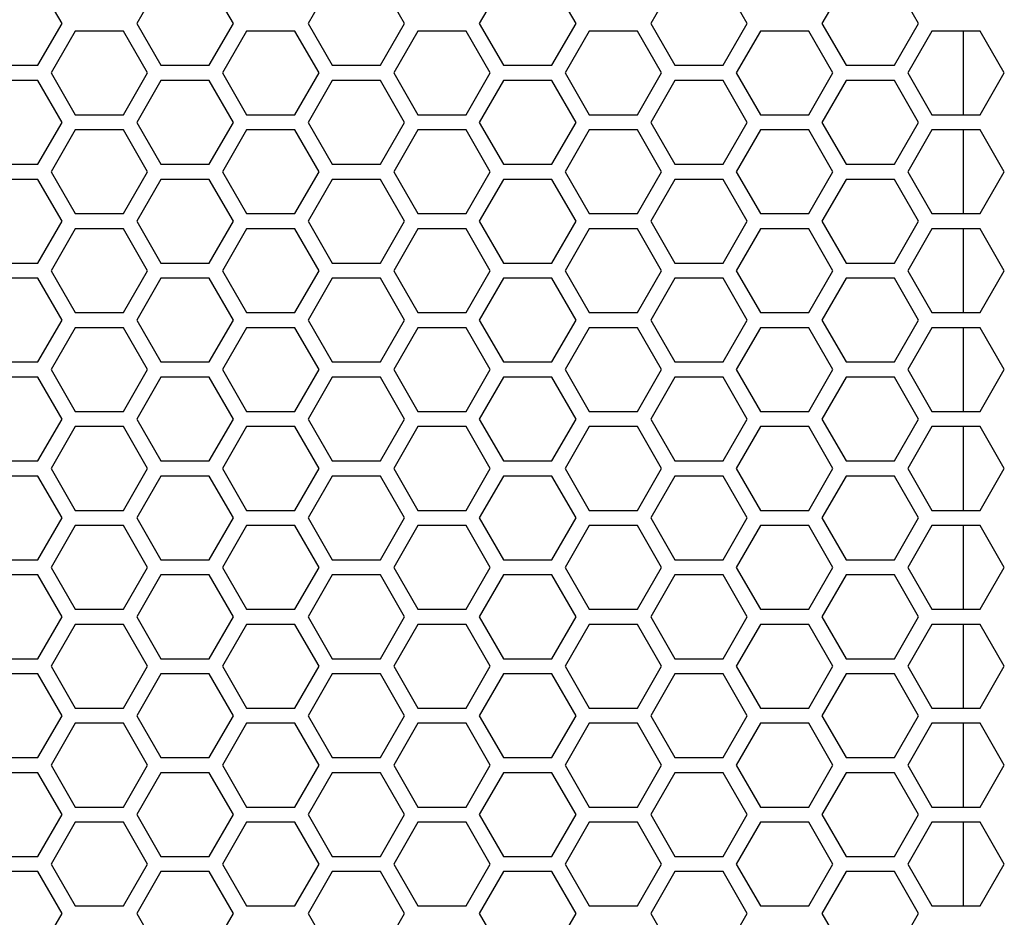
# Model space of a CAD drawing. Header units: millimetres. Extents: x 25 to 1935, y 715 to 2336.
# Tile 24 of 252: x 285 to 310, y 958 to 981. Entities that reach past the tile are written whole.
import ezdxf

# ---------------------------------------------------------------- set-up
doc = ezdxf.new("R2010")
doc.units = ezdxf.units.MM
doc.header["$LTSCALE"] = 2
doc.layers.get('0').update_dxf_attribs({"color": 2})

msp = doc.modelspace()

# ---------------------------------------------------------------- linework, layer by layer
at = {"color": 2, "linetype": 'Continuous', "lineweight": 30}
for p, q in [((285.73, 981.111), (285.095, 982.211)), ((288.328, 982.211), (287.693, 981.111)), ((290.233, 981.111), (289.598, 982.211)), ((292.831, 982.211), (292.196, 981.111)), ((294.736, 981.111), (294.101, 982.211)), ((297.335, 982.211), (296.699, 981.111)), ((299.24, 981.111), (298.605, 982.211)), ((301.838, 982.211), (301.203, 981.111)), ((303.743, 981.111), (303.108, 982.211)), ((306.341, 982.211), (305.706, 981.111)), ((308.246, 981.111), (307.611, 982.211)), ((285.095, 980.011), (285.73, 981.111)), ((286.076, 980.911), (285.441, 979.811)), ((287.346, 980.911), (286.076, 980.911)), ((287.981, 979.811), (287.346, 980.911)), ((287.693, 981.111), (288.328, 980.011)), ((289.598, 980.011), (290.233, 981.111)), ((290.58, 980.911), (289.944, 979.811)), ((291.85, 980.911), (290.58, 980.911)), ((292.485, 979.811), (291.85, 980.911)), ((292.196, 981.111), (292.831, 980.011)), ((294.101, 980.011), (294.736, 981.111)), ((295.083, 980.911), (294.448, 979.811)), ((296.353, 980.911), (295.083, 980.911)), ((296.988, 979.811), (296.353, 980.911)), ((296.699, 981.111), (297.335, 980.011)), ((298.605, 980.011), (299.24, 981.111)), ((299.586, 980.911), (298.951, 979.811)), ((300.856, 980.911), (299.586, 980.911)), ((301.491, 979.811), (300.856, 980.911)), ((301.203, 981.111), (301.838, 980.011)), ((303.108, 980.011), (303.743, 981.111)), ((304.09, 980.911), (303.454, 979.811)), ((305.36, 980.911), (304.09, 980.911)), ((305.995, 979.811), (305.36, 980.911)), ((305.706, 981.111), (306.341, 980.011)), ((307.611, 980.011), (308.246, 981.111)), ((308.593, 980.911), (307.958, 979.811)), ((309.863, 980.911), (308.593, 980.911)), ((309.415, 980.911), (309.415, 978.711)), ((310.498, 979.811), (309.863, 980.911)), ((283.825, 980.011), (285.095, 980.011)), ((288.328, 980.011), (289.598, 980.011)), ((292.831, 980.011), (294.101, 980.011)), ((297.335, 980.011), (298.605, 980.011)), ((301.838, 980.011), (303.108, 980.011)), ((306.341, 980.011), (307.611, 980.011)), ((285.095, 979.611), (283.825, 979.611)), ((285.73, 978.511), (285.095, 979.611)), ((285.441, 979.811), (286.076, 978.711)), ((287.346, 978.711), (287.981, 979.811)), ((288.328, 979.611), (287.693, 978.511)), ((289.598, 979.611), (288.328, 979.611)), ((290.233, 978.511), (289.598, 979.611)), ((289.944, 979.811), (290.58, 978.711)), ((291.85, 978.711), (292.485, 979.811)), ((292.831, 979.611), (292.196, 978.511)), ((294.101, 979.611), (292.831, 979.611)), ((294.736, 978.511), (294.101, 979.611)), ((294.448, 979.811), (295.083, 978.711)), ((296.353, 978.711), (296.988, 979.811)), ((297.335, 979.611), (296.699, 978.511)), ((298.605, 979.611), (297.335, 979.611)), ((299.24, 978.511), (298.605, 979.611)), ((298.951, 979.811), (299.586, 978.711)), ((300.856, 978.711), (301.491, 979.811)), ((301.838, 979.611), (301.203, 978.511)), ((303.108, 979.611), (301.838, 979.611)), ((303.743, 978.511), (303.108, 979.611)), ((303.454, 979.811), (304.09, 978.711)), ((305.36, 978.711), (305.995, 979.811)), ((306.341, 979.611), (305.706, 978.511)), ((307.611, 979.611), (306.341, 979.611)), ((308.246, 978.511), (307.611, 979.611)), ((307.958, 979.811), (308.593, 978.711)), ((309.863, 978.711), (310.498, 979.811)), ((286.076, 978.711), (287.346, 978.711)), ((290.58, 978.711), (291.85, 978.711)), ((295.083, 978.711), (296.353, 978.711)), ((299.586, 978.711), (300.856, 978.711)), ((304.09, 978.711), (305.36, 978.711)), ((308.593, 978.711), (309.863, 978.711)), ((285.095, 977.411), (285.73, 978.511)), ((286.076, 978.311), (285.441, 977.211)), ((287.346, 978.311), (286.076, 978.311)), ((287.981, 977.211), (287.346, 978.311)), ((287.693, 978.511), (288.328, 977.411)), ((289.598, 977.411), (290.233, 978.511)), ((290.58, 978.311), (289.944, 977.211)), ((291.85, 978.311), (290.58, 978.311)), ((292.485, 977.211), (291.85, 978.311)), ((292.196, 978.511), (292.831, 977.411)), ((294.101, 977.411), (294.736, 978.511)), ((295.083, 978.311), (294.448, 977.211)), ((296.353, 978.311), (295.083, 978.311)), ((296.988, 977.211), (296.353, 978.311)), ((296.699, 978.511), (297.335, 977.411)), ((298.605, 977.411), (299.24, 978.511)), ((299.586, 978.311), (298.951, 977.211)), ((300.856, 978.311), (299.586, 978.311)), ((301.491, 977.211), (300.856, 978.311)), ((301.203, 978.511), (301.838, 977.411)), ((303.108, 977.411), (303.743, 978.511)), ((304.09, 978.311), (303.454, 977.211)), ((305.36, 978.311), (304.09, 978.311)), ((305.995, 977.211), (305.36, 978.311)), ((305.706, 978.511), (306.341, 977.411)), ((307.611, 977.411), (308.246, 978.511)), ((308.593, 978.311), (307.958, 977.211)), ((309.863, 978.311), (308.593, 978.311)), ((309.415, 978.311), (309.415, 976.111)), ((310.498, 977.211), (309.863, 978.311)), ((283.825, 977.411), (285.095, 977.411)), ((288.328, 977.411), (289.598, 977.411)), ((292.831, 977.411), (294.101, 977.411)), ((297.335, 977.411), (298.605, 977.411)), ((301.838, 977.411), (303.108, 977.411)), ((306.341, 977.411), (307.611, 977.411)), ((285.095, 977.011), (283.825, 977.011)), ((285.73, 975.911), (285.095, 977.011)), ((285.441, 977.211), (286.076, 976.111)), ((287.346, 976.111), (287.981, 977.211)), ((288.328, 977.011), (287.693, 975.911)), ((289.598, 977.011), (288.328, 977.011)), ((290.233, 975.911), (289.598, 977.011)), ((289.944, 977.211), (290.58, 976.111)), ((291.85, 976.111), (292.485, 977.211)), ((292.831, 977.011), (292.196, 975.911)), ((294.101, 977.011), (292.831, 977.011)), ((294.736, 975.911), (294.101, 977.011)), ((294.448, 977.211), (295.083, 976.111)), ((296.353, 976.111), (296.988, 977.211)), ((297.335, 977.011), (296.699, 975.911)), ((298.605, 977.011), (297.335, 977.011)), ((299.24, 975.911), (298.605, 977.011)), ((298.951, 977.211), (299.586, 976.111)), ((300.856, 976.111), (301.491, 977.211)), ((301.838, 977.011), (301.203, 975.911)), ((303.108, 977.011), (301.838, 977.011)), ((303.743, 975.911), (303.108, 977.011)), ((303.454, 977.211), (304.09, 976.111)), ((305.36, 976.111), (305.995, 977.211)), ((306.341, 977.011), (305.706, 975.911)), ((307.611, 977.011), (306.341, 977.011)), ((308.246, 975.911), (307.611, 977.011)), ((307.958, 977.211), (308.593, 976.111)), ((309.863, 976.111), (310.498, 977.211)), ((286.076, 976.111), (287.346, 976.111)), ((290.58, 976.111), (291.85, 976.111)), ((295.083, 976.111), (296.353, 976.111)), ((299.586, 976.111), (300.856, 976.111)), ((304.09, 976.111), (305.36, 976.111)), ((308.593, 976.111), (309.863, 976.111)), ((285.095, 974.811), (285.73, 975.911)), ((286.076, 975.711), (285.441, 974.611)), ((287.346, 975.711), (286.076, 975.711)), ((287.981, 974.611), (287.346, 975.711)), ((287.693, 975.911), (288.328, 974.811)), ((289.598, 974.811), (290.233, 975.911)), ((290.58, 975.711), (289.944, 974.611)), ((291.85, 975.711), (290.58, 975.711)), ((292.485, 974.611), (291.85, 975.711)), ((292.196, 975.911), (292.831, 974.811)), ((294.101, 974.811), (294.736, 975.911)), ((295.083, 975.711), (294.448, 974.611)), ((296.353, 975.711), (295.083, 975.711)), ((296.988, 974.611), (296.353, 975.711)), ((296.699, 975.911), (297.335, 974.811)), ((298.605, 974.811), (299.24, 975.911)), ((299.586, 975.711), (298.951, 974.611)), ((300.856, 975.711), (299.586, 975.711)), ((301.491, 974.611), (300.856, 975.711)), ((301.203, 975.911), (301.838, 974.811)), ((303.108, 974.811), (303.743, 975.911)), ((304.09, 975.711), (303.454, 974.611)), ((305.36, 975.711), (304.09, 975.711)), ((305.995, 974.611), (305.36, 975.711)), ((305.706, 975.911), (306.341, 974.811)), ((307.611, 974.811), (308.246, 975.911)), ((308.593, 975.711), (307.958, 974.611)), ((309.863, 975.711), (308.593, 975.711)), ((309.415, 975.711), (309.415, 973.511)), ((310.498, 974.611), (309.863, 975.711)), ((283.825, 974.811), (285.095, 974.811)), ((288.328, 974.811), (289.598, 974.811)), ((292.831, 974.811), (294.101, 974.811)), ((297.335, 974.811), (298.605, 974.811)), ((301.838, 974.811), (303.108, 974.811)), ((306.341, 974.811), (307.611, 974.811)), ((285.441, 974.611), (286.076, 973.511)), ((287.346, 973.511), (287.981, 974.611)), ((289.944, 974.611), (290.58, 973.511)), ((291.85, 973.511), (292.485, 974.611)), ((294.448, 974.611), (295.083, 973.511)), ((296.353, 973.511), (296.988, 974.611)), ((298.951, 974.611), (299.586, 973.511)), ((300.856, 973.511), (301.491, 974.611)), ((303.454, 974.611), (304.09, 973.511)), ((305.36, 973.511), (305.995, 974.611)), ((307.958, 974.611), (308.593, 973.511)), ((309.863, 973.511), (310.498, 974.611)), ((285.095, 974.411), (283.825, 974.411)), ((285.73, 973.311), (285.095, 974.411)), ((288.328, 974.411), (287.693, 973.311)), ((289.598, 974.411), (288.328, 974.411)), ((290.233, 973.311), (289.598, 974.411)), ((292.831, 974.411), (292.196, 973.311)), ((294.101, 974.411), (292.831, 974.411)), ((294.736, 973.311), (294.101, 974.411)), ((297.335, 974.411), (296.699, 973.311)), ((298.605, 974.411), (297.335, 974.411)), ((299.24, 973.311), (298.605, 974.411)), ((301.838, 974.411), (301.203, 973.311)), ((303.108, 974.411), (301.838, 974.411)), ((303.743, 973.311), (303.108, 974.411)), ((306.341, 974.411), (305.706, 973.311)), ((307.611, 974.411), (306.341, 974.411)), ((308.246, 973.311), (307.611, 974.411)), ((286.076, 973.511), (287.346, 973.511)), ((290.58, 973.511), (291.85, 973.511)), ((295.083, 973.511), (296.353, 973.511)), ((299.586, 973.511), (300.856, 973.511)), ((304.09, 973.511), (305.36, 973.511)), ((308.593, 973.511), (309.863, 973.511)), ((285.095, 972.211), (285.73, 973.311)), ((287.693, 973.311), (288.328, 972.211)), ((289.598, 972.211), (290.233, 973.311)), ((292.196, 973.311), (292.831, 972.211)), ((294.101, 972.211), (294.736, 973.311)), ((296.699, 973.311), (297.335, 972.211)), ((298.605, 972.211), (299.24, 973.311)), ((301.203, 973.311), (301.838, 972.211)), ((303.108, 972.211), (303.743, 973.311)), ((305.706, 973.311), (306.341, 972.211)), ((307.611, 972.211), (308.246, 973.311)), ((286.076, 973.111), (285.441, 972.011)), ((287.346, 973.111), (286.076, 973.111)), ((287.981, 972.011), (287.346, 973.111)), ((290.58, 973.111), (289.944, 972.011)), ((291.85, 973.111), (290.58, 973.111)), ((292.485, 972.011), (291.85, 973.111)), ((295.083, 973.111), (294.448, 972.011)), ((296.353, 973.111), (295.083, 973.111)), ((296.988, 972.011), (296.353, 973.111)), ((299.586, 973.111), (298.951, 972.011)), ((300.856, 973.111), (299.586, 973.111)), ((301.491, 972.011), (300.856, 973.111)), ((304.09, 973.111), (303.454, 972.011)), ((305.36, 973.111), (304.09, 973.111)), ((305.995, 972.011), (305.36, 973.111)), ((308.593, 973.111), (307.958, 972.011)), ((309.863, 973.111), (308.593, 973.111)), ((309.415, 973.111), (309.415, 970.911)), ((310.498, 972.011), (309.863, 973.111)), ((283.825, 972.211), (285.095, 972.211)), ((288.328, 972.211), (289.598, 972.211)), ((292.831, 972.211), (294.101, 972.211)), ((297.335, 972.211), (298.605, 972.211)), ((301.838, 972.211), (303.108, 972.211)), ((306.341, 972.211), (307.611, 972.211)), ((285.441, 972.011), (286.076, 970.911)), ((287.346, 970.911), (287.981, 972.011)), ((289.944, 972.011), (290.58, 970.911)), ((291.85, 970.911), (292.485, 972.011)), ((294.448, 972.011), (295.083, 970.911)), ((296.353, 970.911), (296.988, 972.011)), ((298.951, 972.011), (299.586, 970.911)), ((300.856, 970.911), (301.491, 972.011)), ((303.454, 972.011), (304.09, 970.911)), ((305.36, 970.911), (305.995, 972.011)), ((307.958, 972.011), (308.593, 970.911)), ((309.863, 970.911), (310.498, 972.011)), ((285.095, 971.811), (283.825, 971.811)), ((285.73, 970.711), (285.095, 971.811)), ((288.328, 971.811), (287.693, 970.711)), ((289.598, 971.811), (288.328, 971.811)), ((290.233, 970.711), (289.598, 971.811)), ((292.831, 971.811), (292.196, 970.711)), ((294.101, 971.811), (292.831, 971.811)), ((294.736, 970.711), (294.101, 971.811)), ((297.335, 971.811), (296.699, 970.711)), ((298.605, 971.811), (297.335, 971.811)), ((299.24, 970.711), (298.605, 971.811)), ((301.838, 971.811), (301.203, 970.711)), ((303.108, 971.811), (301.838, 971.811)), ((303.743, 970.711), (303.108, 971.811)), ((306.341, 971.811), (305.706, 970.711)), ((307.611, 971.811), (306.341, 971.811)), ((308.246, 970.711), (307.611, 971.811)), ((286.076, 970.911), (287.346, 970.911)), ((290.58, 970.911), (291.85, 970.911)), ((295.083, 970.911), (296.353, 970.911)), ((299.586, 970.911), (300.856, 970.911)), ((304.09, 970.911), (305.36, 970.911)), ((308.593, 970.911), (309.863, 970.911)), ((285.095, 969.611), (285.73, 970.711)), ((287.693, 970.711), (288.328, 969.611)), ((289.598, 969.611), (290.233, 970.711)), ((292.196, 970.711), (292.831, 969.611)), ((294.101, 969.611), (294.736, 970.711)), ((296.699, 970.711), (297.335, 969.611)), ((298.605, 969.611), (299.24, 970.711)), ((301.203, 970.711), (301.838, 969.611)), ((303.108, 969.611), (303.743, 970.711)), ((305.706, 970.711), (306.341, 969.611)), ((307.611, 969.611), (308.246, 970.711)), ((286.076, 970.511), (285.441, 969.411)), ((287.346, 970.511), (286.076, 970.511)), ((287.981, 969.411), (287.346, 970.511)), ((290.58, 970.511), (289.944, 969.411)), ((291.85, 970.511), (290.58, 970.511)), ((292.485, 969.411), (291.85, 970.511)), ((295.083, 970.511), (294.448, 969.411)), ((296.353, 970.511), (295.083, 970.511)), ((296.988, 969.411), (296.353, 970.511)), ((299.586, 970.511), (298.951, 969.411)), ((300.856, 970.511), (299.586, 970.511)), ((301.491, 969.411), (300.856, 970.511)), ((304.09, 970.511), (303.454, 969.411)), ((305.36, 970.511), (304.09, 970.511)), ((305.995, 969.411), (305.36, 970.511)), ((308.593, 970.511), (307.958, 969.411)), ((309.863, 970.511), (308.593, 970.511)), ((309.415, 970.511), (309.415, 968.311)), ((310.498, 969.411), (309.863, 970.511)), ((283.825, 969.611), (285.095, 969.611)), ((288.328, 969.611), (289.598, 969.611)), ((292.831, 969.611), (294.101, 969.611)), ((297.335, 969.611), (298.605, 969.611)), ((301.838, 969.611), (303.108, 969.611)), ((306.341, 969.611), (307.611, 969.611)), ((285.441, 969.411), (286.076, 968.311)), ((287.346, 968.311), (287.981, 969.411)), ((289.944, 969.411), (290.58, 968.311)), ((291.85, 968.311), (292.485, 969.411)), ((294.448, 969.411), (295.083, 968.311)), ((296.353, 968.311), (296.988, 969.411)), ((298.951, 969.411), (299.586, 968.311)), ((300.856, 968.311), (301.491, 969.411)), ((303.454, 969.411), (304.09, 968.311)), ((305.36, 968.311), (305.995, 969.411)), ((307.958, 969.411), (308.593, 968.311)), ((309.863, 968.311), (310.498, 969.411)), ((285.095, 969.211), (283.825, 969.211)), ((285.73, 968.111), (285.095, 969.211)), ((288.328, 969.211), (287.693, 968.111)), ((289.598, 969.211), (288.328, 969.211)), ((290.233, 968.111), (289.598, 969.211)), ((292.831, 969.211), (292.196, 968.111)), ((294.101, 969.211), (292.831, 969.211)), ((294.736, 968.111), (294.101, 969.211)), ((297.335, 969.211), (296.699, 968.111)), ((298.605, 969.211), (297.335, 969.211)), ((299.24, 968.111), (298.605, 969.211)), ((301.838, 969.211), (301.203, 968.111)), ((303.108, 969.211), (301.838, 969.211)), ((303.743, 968.111), (303.108, 969.211)), ((306.341, 969.211), (305.706, 968.111)), ((307.611, 969.211), (306.341, 969.211)), ((308.246, 968.111), (307.611, 969.211)), ((286.076, 968.311), (287.346, 968.311)), ((290.58, 968.311), (291.85, 968.311)), ((295.083, 968.311), (296.353, 968.311)), ((299.586, 968.311), (300.856, 968.311)), ((304.09, 968.311), (305.36, 968.311)), ((308.593, 968.311), (309.863, 968.311)), ((285.095, 967.011), (285.73, 968.111)), ((287.693, 968.111), (288.328, 967.011)), ((289.598, 967.011), (290.233, 968.111)), ((292.196, 968.111), (292.831, 967.011)), ((294.101, 967.011), (294.736, 968.111)), ((296.699, 968.111), (297.335, 967.011)), ((298.605, 967.011), (299.24, 968.111)), ((301.203, 968.111), (301.838, 967.011)), ((303.108, 967.011), (303.743, 968.111)), ((305.706, 968.111), (306.341, 967.011)), ((307.611, 967.011), (308.246, 968.111)), ((286.076, 967.911), (285.441, 966.811)), ((287.346, 967.911), (286.076, 967.911)), ((287.981, 966.811), (287.346, 967.911)), ((290.58, 967.911), (289.944, 966.811)), ((291.85, 967.911), (290.58, 967.911)), ((292.485, 966.811), (291.85, 967.911)), ((295.083, 967.911), (294.448, 966.811)), ((296.353, 967.911), (295.083, 967.911)), ((296.988, 966.811), (296.353, 967.911)), ((299.586, 967.911), (298.951, 966.811)), ((300.856, 967.911), (299.586, 967.911)), ((301.491, 966.811), (300.856, 967.911)), ((304.09, 967.911), (303.454, 966.811)), ((305.36, 967.911), (304.09, 967.911)), ((305.995, 966.811), (305.36, 967.911)), ((308.593, 967.911), (307.958, 966.811)), ((309.863, 967.911), (308.593, 967.911)), ((309.415, 967.911), (309.415, 965.711)), ((310.498, 966.811), (309.863, 967.911)), ((283.825, 967.011), (285.095, 967.011)), ((288.328, 967.011), (289.598, 967.011)), ((292.831, 967.011), (294.101, 967.011)), ((297.335, 967.011), (298.605, 967.011)), ((301.838, 967.011), (303.108, 967.011)), ((306.341, 967.011), (307.611, 967.011)), ((285.441, 966.811), (286.076, 965.711)), ((287.346, 965.711), (287.981, 966.811)), ((289.944, 966.811), (290.58, 965.711)), ((291.85, 965.711), (292.485, 966.811)), ((294.448, 966.811), (295.083, 965.711)), ((296.353, 965.711), (296.988, 966.811)), ((298.951, 966.811), (299.586, 965.711)), ((300.856, 965.711), (301.491, 966.811)), ((303.454, 966.811), (304.09, 965.711)), ((305.36, 965.711), (305.995, 966.811)), ((307.958, 966.811), (308.593, 965.711)), ((309.863, 965.711), (310.498, 966.811)), ((285.095, 966.611), (283.825, 966.611)), ((285.73, 965.511), (285.095, 966.611)), ((288.328, 966.611), (287.693, 965.511)), ((289.598, 966.611), (288.328, 966.611)), ((290.233, 965.511), (289.598, 966.611)), ((292.831, 966.611), (292.196, 965.511)), ((294.101, 966.611), (292.831, 966.611)), ((294.736, 965.511), (294.101, 966.611)), ((297.335, 966.611), (296.699, 965.511)), ((298.605, 966.611), (297.335, 966.611)), ((299.24, 965.511), (298.605, 966.611)), ((301.838, 966.611), (301.203, 965.511)), ((303.108, 966.611), (301.838, 966.611)), ((303.743, 965.511), (303.108, 966.611)), ((306.341, 966.611), (305.706, 965.511)), ((307.611, 966.611), (306.341, 966.611)), ((308.246, 965.511), (307.611, 966.611)), ((286.076, 965.711), (287.346, 965.711)), ((290.58, 965.711), (291.85, 965.711)), ((295.083, 965.711), (296.353, 965.711)), ((299.586, 965.711), (300.856, 965.711)), ((304.09, 965.711), (305.36, 965.711)), ((308.593, 965.711), (309.863, 965.711)), ((285.095, 964.411), (285.73, 965.511)), ((287.693, 965.511), (288.328, 964.411)), ((289.598, 964.411), (290.233, 965.511)), ((292.196, 965.511), (292.831, 964.411)), ((294.101, 964.411), (294.736, 965.511)), ((296.699, 965.511), (297.335, 964.411)), ((298.605, 964.411), (299.24, 965.511)), ((301.203, 965.511), (301.838, 964.411)), ((303.108, 964.411), (303.743, 965.511)), ((305.706, 965.511), (306.341, 964.411)), ((307.611, 964.411), (308.246, 965.511)), ((286.076, 965.311), (285.441, 964.211)), ((287.346, 965.311), (286.076, 965.311)), ((287.981, 964.211), (287.346, 965.311)), ((290.58, 965.311), (289.944, 964.211)), ((291.85, 965.311), (290.58, 965.311)), ((292.485, 964.211), (291.85, 965.311)), ((295.083, 965.311), (294.448, 964.211)), ((296.353, 965.311), (295.083, 965.311)), ((296.988, 964.211), (296.353, 965.311)), ((299.586, 965.311), (298.951, 964.211)), ((300.856, 965.311), (299.586, 965.311)), ((301.491, 964.211), (300.856, 965.311)), ((304.09, 965.311), (303.454, 964.211)), ((305.36, 965.311), (304.09, 965.311)), ((305.995, 964.211), (305.36, 965.311)), ((308.593, 965.311), (307.958, 964.211)), ((309.863, 965.311), (308.593, 965.311)), ((309.415, 965.311), (309.415, 963.111)), ((310.498, 964.211), (309.863, 965.311)), ((283.825, 964.411), (285.095, 964.411)), ((288.328, 964.411), (289.598, 964.411)), ((292.831, 964.411), (294.101, 964.411)), ((297.335, 964.411), (298.605, 964.411)), ((301.838, 964.411), (303.108, 964.411)), ((306.341, 964.411), (307.611, 964.411)), ((285.441, 964.211), (286.076, 963.111)), ((287.346, 963.111), (287.981, 964.211)), ((289.944, 964.211), (290.58, 963.111)), ((291.85, 963.111), (292.485, 964.211)), ((294.448, 964.211), (295.083, 963.111)), ((296.353, 963.111), (296.988, 964.211)), ((298.951, 964.211), (299.586, 963.111)), ((300.856, 963.111), (301.491, 964.211)), ((303.454, 964.211), (304.09, 963.111)), ((305.36, 963.111), (305.995, 964.211)), ((307.958, 964.211), (308.593, 963.111)), ((309.863, 963.111), (310.498, 964.211)), ((285.095, 964.011), (283.825, 964.011)), ((285.73, 962.911), (285.095, 964.011)), ((288.328, 964.011), (287.693, 962.911)), ((289.598, 964.011), (288.328, 964.011)), ((290.233, 962.911), (289.598, 964.011)), ((292.831, 964.011), (292.196, 962.911)), ((294.101, 964.011), (292.831, 964.011)), ((294.736, 962.911), (294.101, 964.011)), ((297.335, 964.011), (296.699, 962.911)), ((298.605, 964.011), (297.335, 964.011)), ((299.24, 962.911), (298.605, 964.011)), ((301.838, 964.011), (301.203, 962.911)), ((303.108, 964.011), (301.838, 964.011)), ((303.743, 962.911), (303.108, 964.011)), ((306.341, 964.011), (305.706, 962.911)), ((307.611, 964.011), (306.341, 964.011)), ((308.246, 962.911), (307.611, 964.011)), ((286.076, 963.111), (287.346, 963.111)), ((290.58, 963.111), (291.85, 963.111)), ((295.083, 963.111), (296.353, 963.111)), ((299.586, 963.111), (300.856, 963.111)), ((304.09, 963.111), (305.36, 963.111)), ((308.593, 963.111), (309.863, 963.111)), ((285.095, 961.811), (285.73, 962.911)), ((287.693, 962.911), (288.328, 961.811)), ((289.598, 961.811), (290.233, 962.911)), ((292.196, 962.911), (292.831, 961.811)), ((294.101, 961.811), (294.736, 962.911)), ((296.699, 962.911), (297.335, 961.811)), ((298.605, 961.811), (299.24, 962.911)), ((301.203, 962.911), (301.838, 961.811)), ((303.108, 961.811), (303.743, 962.911)), ((305.706, 962.911), (306.341, 961.811)), ((307.611, 961.811), (308.246, 962.911)), ((286.076, 962.711), (285.441, 961.611)), ((287.346, 962.711), (286.076, 962.711)), ((287.981, 961.611), (287.346, 962.711)), ((290.58, 962.711), (289.944, 961.611)), ((291.85, 962.711), (290.58, 962.711)), ((292.485, 961.611), (291.85, 962.711)), ((295.083, 962.711), (294.448, 961.611)), ((296.353, 962.711), (295.083, 962.711)), ((296.988, 961.611), (296.353, 962.711)), ((299.586, 962.711), (298.951, 961.611)), ((300.856, 962.711), (299.586, 962.711)), ((301.491, 961.611), (300.856, 962.711)), ((304.09, 962.711), (303.454, 961.611)), ((305.36, 962.711), (304.09, 962.711)), ((305.995, 961.611), (305.36, 962.711)), ((308.593, 962.711), (307.958, 961.611)), ((309.863, 962.711), (308.593, 962.711)), ((309.415, 962.711), (309.415, 960.511)), ((310.498, 961.611), (309.863, 962.711)), ((283.825, 961.811), (285.095, 961.811)), ((288.328, 961.811), (289.598, 961.811)), ((292.831, 961.811), (294.101, 961.811)), ((297.335, 961.811), (298.605, 961.811)), ((301.838, 961.811), (303.108, 961.811)), ((306.341, 961.811), (307.611, 961.811)), ((285.441, 961.611), (286.076, 960.511)), ((287.346, 960.511), (287.981, 961.611)), ((289.944, 961.611), (290.58, 960.511)), ((291.85, 960.511), (292.485, 961.611)), ((294.448, 961.611), (295.083, 960.511)), ((296.353, 960.511), (296.988, 961.611)), ((298.951, 961.611), (299.586, 960.511)), ((300.856, 960.511), (301.491, 961.611)), ((303.454, 961.611), (304.09, 960.511)), ((305.36, 960.511), (305.995, 961.611)), ((307.958, 961.611), (308.593, 960.511)), ((309.863, 960.511), (310.498, 961.611)), ((285.095, 961.411), (283.825, 961.411)), ((285.73, 960.311), (285.095, 961.411)), ((288.328, 961.411), (287.693, 960.311)), ((289.598, 961.411), (288.328, 961.411)), ((290.233, 960.311), (289.598, 961.411)), ((292.831, 961.411), (292.196, 960.311)), ((294.101, 961.411), (292.831, 961.411)), ((294.736, 960.311), (294.101, 961.411)), ((297.335, 961.411), (296.699, 960.311)), ((298.605, 961.411), (297.335, 961.411)), ((299.24, 960.311), (298.605, 961.411)), ((301.838, 961.411), (301.203, 960.311)), ((303.108, 961.411), (301.838, 961.411)), ((303.743, 960.311), (303.108, 961.411)), ((306.341, 961.411), (305.706, 960.311)), ((307.611, 961.411), (306.341, 961.411)), ((308.246, 960.311), (307.611, 961.411)), ((286.076, 960.511), (287.346, 960.511)), ((290.58, 960.511), (291.85, 960.511)), ((295.083, 960.511), (296.353, 960.511)), ((299.586, 960.511), (300.856, 960.511)), ((304.09, 960.511), (305.36, 960.511)), ((308.593, 960.511), (309.863, 960.511)), ((285.095, 959.211), (285.73, 960.311)), ((287.693, 960.311), (288.328, 959.211)), ((289.598, 959.211), (290.233, 960.311)), ((292.196, 960.311), (292.831, 959.211)), ((294.101, 959.211), (294.736, 960.311)), ((296.699, 960.311), (297.335, 959.211)), ((298.605, 959.211), (299.24, 960.311)), ((301.203, 960.311), (301.838, 959.211)), ((303.108, 959.211), (303.743, 960.311)), ((305.706, 960.311), (306.341, 959.211)), ((307.611, 959.211), (308.246, 960.311)), ((286.076, 960.111), (285.441, 959.011)), ((287.346, 960.111), (286.076, 960.111)), ((287.981, 959.011), (287.346, 960.111)), ((290.58, 960.111), (289.944, 959.011)), ((291.85, 960.111), (290.58, 960.111)), ((292.485, 959.011), (291.85, 960.111)), ((295.083, 960.111), (294.448, 959.011)), ((296.353, 960.111), (295.083, 960.111)), ((296.988, 959.011), (296.353, 960.111)), ((299.586, 960.111), (298.951, 959.011)), ((300.856, 960.111), (299.586, 960.111)), ((301.491, 959.011), (300.856, 960.111)), ((304.09, 960.111), (303.454, 959.011)), ((305.36, 960.111), (304.09, 960.111)), ((305.995, 959.011), (305.36, 960.111)), ((308.593, 960.111), (307.958, 959.011)), ((309.863, 960.111), (308.593, 960.111)), ((309.415, 960.111), (309.415, 957.911)), ((310.498, 959.011), (309.863, 960.111)), ((283.825, 959.211), (285.095, 959.211)), ((288.328, 959.211), (289.598, 959.211)), ((292.831, 959.211), (294.101, 959.211)), ((297.335, 959.211), (298.605, 959.211)), ((301.838, 959.211), (303.108, 959.211)), ((306.341, 959.211), (307.611, 959.211)), ((285.441, 959.011), (286.076, 957.911)), ((287.346, 957.911), (287.981, 959.011)), ((289.944, 959.011), (290.58, 957.911)), ((291.85, 957.911), (292.485, 959.011)), ((294.448, 959.011), (295.083, 957.911)), ((296.353, 957.911), (296.988, 959.011)), ((298.951, 959.011), (299.586, 957.911)), ((300.856, 957.911), (301.491, 959.011)), ((303.454, 959.011), (304.09, 957.911)), ((305.36, 957.911), (305.995, 959.011)), ((307.958, 959.011), (308.593, 957.911)), ((309.863, 957.911), (310.498, 959.011)), ((285.095, 958.811), (283.825, 958.811)), ((285.73, 957.711), (285.095, 958.811)), ((288.328, 958.811), (287.693, 957.711)), ((289.598, 958.811), (288.328, 958.811)), ((290.233, 957.711), (289.598, 958.811)), ((292.831, 958.811), (292.196, 957.711)), ((294.101, 958.811), (292.831, 958.811)), ((294.736, 957.711), (294.101, 958.811)), ((297.335, 958.811), (296.699, 957.711)), ((298.605, 958.811), (297.335, 958.811)), ((299.24, 957.711), (298.605, 958.811)), ((301.838, 958.811), (301.203, 957.711)), ((303.108, 958.811), (301.838, 958.811)), ((303.743, 957.711), (303.108, 958.811)), ((306.341, 958.811), (305.706, 957.711)), ((307.611, 958.811), (306.341, 958.811)), ((308.246, 957.711), (307.611, 958.811)), ((286.076, 957.911), (287.346, 957.911)), ((290.58, 957.911), (291.85, 957.911)), ((295.083, 957.911), (296.353, 957.911)), ((299.586, 957.911), (300.856, 957.911)), ((304.09, 957.911), (305.36, 957.911)), ((308.593, 957.911), (309.863, 957.911)), ((285.095, 956.611), (285.73, 957.711)), ((287.693, 957.711), (288.328, 956.611)), ((289.598, 956.611), (290.233, 957.711)), ((292.196, 957.711), (292.831, 956.611)), ((294.101, 956.611), (294.736, 957.711)), ((296.699, 957.711), (297.335, 956.611)), ((298.605, 956.611), (299.24, 957.711)), ((301.203, 957.711), (301.838, 956.611)), ((303.108, 956.611), (303.743, 957.711)), ((305.706, 957.711), (306.341, 956.611)), ((307.611, 956.611), (308.246, 957.711))]:
    msp.add_line(p, q, dxfattribs=at)

doc.saveas('drawing.dxf')
